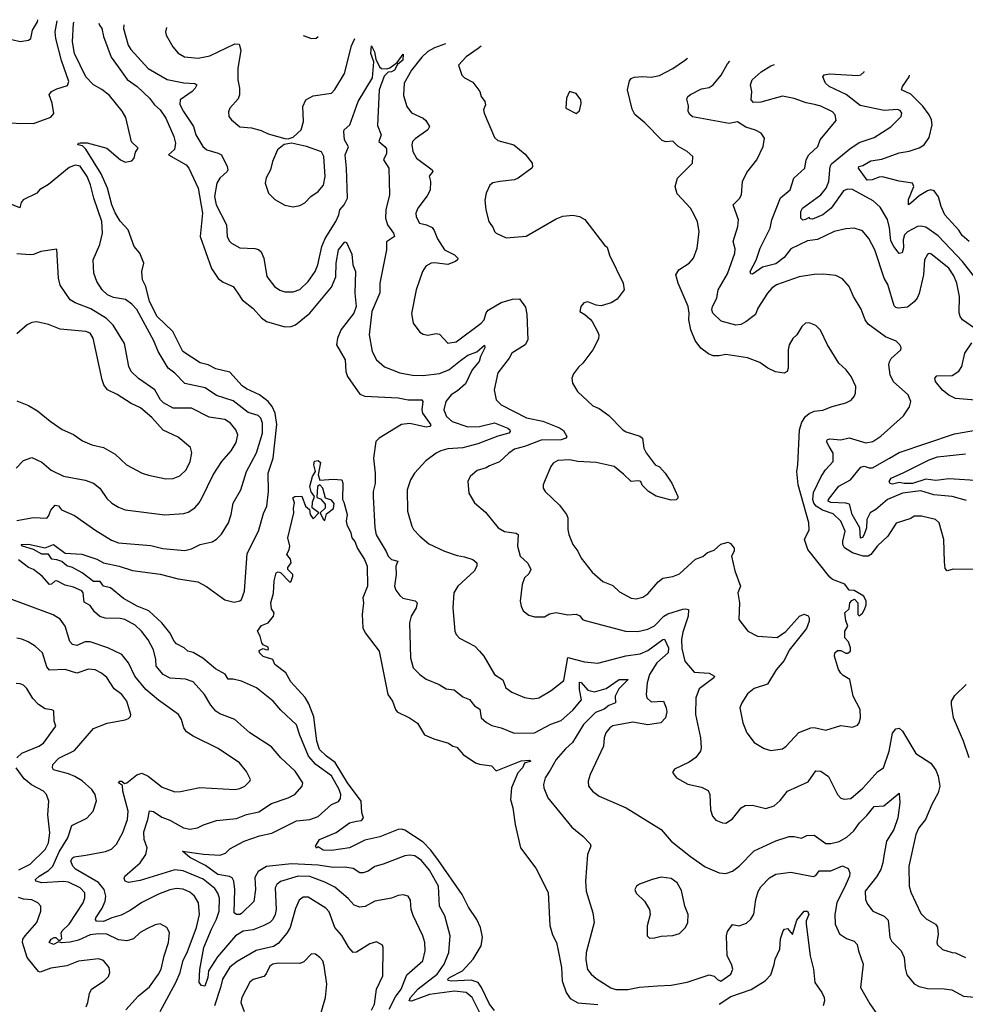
# Model space of a CAD drawing. Extents: x 1245515 to 1420776, y 606314 to 671314.
# Tile 61 of 256: x 1274592 to 1280273, y 663495 to 669407. Entities that reach past the tile are written whole.
import ezdxf

# ---------------------------------------------------------------- set-up
doc = ezdxf.new("R2010")
doc.units = 0

msp = doc.modelspace()

# ---------------------------------------------------------------- linework, layer by layer
at = {"layer": '0CON10XD'}
for points in [[(1274465, 668787.9), (1274675.8, 668784.2), (1274778.5, 668821.5), (1274796.6, 668843.4), (1274788.1, 668905), (1274768.8, 668955), (1274783.3, 668975), (1274815, 668992), (1274878.8, 669011.2), (1274886.7, 669035), (1274842.6, 669162.6), (1274808.4, 669295), (1274805.8, 669335), (1274816.8, 669400.2)], [(1274545, 669287.9), (1274595, 669276.5), (1274645, 669284.2), (1274659.2, 669295), (1274670, 669345), (1274698.5, 669395), (1274700.9, 669407.1)], [(1276005.4, 664255.4), (1276008.8, 664185), (1275998.3, 664111.7), (1275925, 664040.4), (1275915, 664033.9), (1275893.9, 664033.9), (1275880.5, 664045), (1275884.7, 664185), (1275877.9, 664235), (1275868.1, 664255), (1275852.9, 664262.9), (1275782.2, 664275), (1275708.2, 664328.2), (1275615, 664375.5), (1275570, 664415), (1275696, 664396), (1275795, 664390), (1275827.6, 664402.4), (1275855, 664427.5), (1275941.4, 664475), (1276033.1, 664506.9), (1276106.7, 664523.3), (1276255, 664595.9), (1276335, 664604), (1276385, 664621.8), (1276465.8, 664694.2), (1276506.6, 664713.4), (1276518.7, 664731.3), (1276521.6, 664755), (1276512.1, 664785), (1276465, 664866.8), (1276371.8, 664935), (1276328.1, 664985), (1276275, 665110), (1276255, 665172.9), (1276161.5, 665261.5), (1276115, 665314.4), (1276015, 665394.4), (1275925, 665435.5), (1275875, 665447.5), (1275845, 665446.7), (1275826.4, 665476.4), (1275768.2, 665508.3), (1275692.4, 665572.4), (1275635, 665607.9), (1275602.5, 665615), (1275579.2, 665635), (1275535, 665658.6), (1275520, 665675), (1275494.5, 665725), (1275446.4, 665785), (1275367.3, 665857.3), (1275297.1, 665885), (1275215, 665931.6), (1275136.8, 665995), (1275096.2, 666006.2), (1275075, 666033.3), (1275035, 666034.1), (1274966.4, 666086.4), (1274908.6, 666118.6), (1274875, 666126.9), (1274845, 666152.9), (1274815, 666164.2), (1274785, 666167.1), (1274765, 666198.4), (1274725, 666198.4), (1274675, 666226.7), (1274609.2, 666245), (1274600, 666255), (1274645, 666258.1), (1274745, 666235.8), (1274795, 666256.2), (1274865, 666203.1), (1274965, 666197.1), (1275055, 666167.5), (1275095, 666145.6), (1275190, 666125), (1275269.5, 666099.5), (1275435, 666077.9), (1275545, 666049.6), (1275662.4, 666032.4), (1275715, 666004.4), (1275825, 665922.9), (1275880.9, 665909.1), (1275915, 665917.5), (1275925, 665926.2), (1275941.8, 665975), (1275958.1, 666201.9), (1276026.7, 666335), (1276057.7, 666442.3), (1276077.7, 666485), (1276087.2, 666575), (1276085.3, 666685), (1276115, 666774), (1276136.2, 666976.2), (1276126.9, 667045), (1276108.4, 667085), (1276084.7, 667115), (1276032.7, 667155), (1275955, 667189.9), (1275928.6, 667208.6), (1275855, 667291.2), (1275770.6, 667310.6), (1275723.7, 667333.7), (1275676.4, 667346.4), (1275572.5, 667415), (1275511.2, 667535), (1275418.2, 667625), (1275371.4, 667715), (1275349.1, 667805), (1275330, 667845), (1275325.6, 667895), (1275336.9, 667945), (1275314.4, 668005), (1275279.6, 668045), (1275244.3, 668145), (1275195, 668197.5), (1275165, 668247.1), (1275145, 668296), (1275118.9, 668395), (1275081.3, 668481.3), (1274990.1, 668630.1), (1274969.3, 668649.3), (1274941.4, 668655), (1274946.2, 668665), (1274955, 668667.5), (1274997.1, 668667.1), (1275115, 668636.4), (1275197.5, 668565), (1275225, 668551.2), (1275265, 668558.8), (1275279.3, 668575), (1275288, 668612), (1275303.3, 668635), (1275263.4, 668673.4), (1275230.6, 668820.6), (1275207.8, 668857.8), (1275131.7, 668951.7), (1275085, 668988.3), (1275035.9, 669015), (1274989.4, 669065), (1274921.2, 669205), (1274909.1, 669275), (1274914.6, 669385.4), (1274918.6, 669394.2)], [(1275068.2, 669385.3), (1275071.9, 669375), (1275085.5, 669355), (1275096.4, 669306.4), (1275142.1, 669182.1), (1275183.6, 669123.6), (1275238.7, 669048.7), (1275298.1, 669005), (1275371.4, 668935), (1275402.5, 668895), (1275435, 668865.6), (1275470.4, 668815), (1275518.2, 668705), (1275528.9, 668665), (1275522.7, 668627.3), (1275486.7, 668595), (1275592.1, 668535), (1275608.8, 668515), (1275665, 668396.2), (1275690.3, 668245), (1275676, 668105), (1275743.5, 667913.5), (1275785, 667853.1), (1275815, 667830.9), (1275875, 667805.7), (1275902.2, 667765), (1275927.8, 667725), (1275995, 667673.3), (1276045, 667617.1), (1276075, 667594.6), (1276185, 667562.1), (1276222.5, 667565), (1276250, 667575), (1276335, 667643.9), (1276465, 667801.9), (1276492.3, 667862.3), (1276492.9, 667945), (1276508, 668025), (1276545, 668072.5), (1276555, 668070), (1276588.4, 667998.4), (1276594.4, 667935), (1276610, 667895), (1276605.3, 667765), (1276612.5, 667685), (1276599.7, 667645), (1276523, 667547), (1276502.2, 667495), (1276495.3, 667455.3), (1276547.1, 667365), (1276552.3, 667295), (1276560.8, 667265), (1276635, 667158.9), (1276665, 667146.7), (1276865, 667136.2), (1276925, 667125.4), (1277007.5, 667125), (1277014, 667115), (1277007.7, 667065), (1277011.2, 667045), (1277062.2, 666975), (1277056.5, 666963.5), (1277035, 666960.9), (1276935, 666982), (1276885, 666975.6), (1276751.8, 666895), (1276731.8, 666875), (1276717.8, 666775), (1276728, 666685), (1276728, 666622), (1276716.2, 666575), (1276715.4, 666545), (1276725.4, 666355.4), (1276733, 666313), (1276794.7, 666214.7), (1276806.4, 666185), (1276825, 666166.4), (1276864, 666155), (1276852, 666125), (1276854.5, 666075), (1276844.2, 666005), (1276851.7, 665981.7), (1276875, 665948.8), (1276894.5, 665934.5), (1276968.5, 665918.5), (1276980.8, 665905), (1276973.3, 665875), (1276943.1, 665825), (1276933.1, 665785), (1276940, 665575), (1276955.7, 665515), (1276995, 665474.3), (1277035, 665447.5), (1277111.2, 665415), (1277155, 665389.2), (1277203, 665383), (1277255, 665340.8), (1277295, 665324.3), (1277325, 665287.1), (1277357.1, 665267.1), (1277365.3, 665215.3), (1277396.6, 665186.6), (1277428.9, 665168.9), (1277485.5, 665155.5), (1277562.9, 665122.9), (1277685, 665125.8), (1277782.6, 665177.4), (1277845, 665198.7), (1277915, 665260), (1277967.8, 665322.2), (1277954.2, 665385), (1277955, 665429.4), (1277965, 665427.3), (1278005, 665381.4), (1278045, 665370.9), (1278115, 665391.5), (1278194.4, 665445.6), (1278246.7, 665445), (1278191.1, 665388.9), (1278169.8, 665345), (1278172, 665305), (1278130.5, 665289.5), (1278103.8, 665266.2), (1278052.2, 665247.8), (1277979, 665175), (1277912.5, 665067.5), (1277870.3, 665029.7), (1277814.6, 664965), (1277779.5, 664900.5), (1277748.9, 664855), (1277739.4, 664815), (1277740.6, 664795), (1277765.6, 664735), (1277908.7, 664558.7), (1277974.5, 664504.5), (1278018.3, 664458.3), (1278024.2, 664445), (1278003.3, 664395), (1277990.9, 664235), (1277994.6, 664174.6), (1278035.6, 664045), (1278042.5, 663985), (1277995.5, 663805), (1277992.6, 663762.6), (1278004, 663704), (1278024.4, 663675), (1278055, 663649.4), (1278143.5, 663593.5), (1278173.3, 663583.3), (1278245, 663583.5), (1278315, 663596.7), (1278423.4, 663606.6), (1278505, 663610.6), (1278602.1, 663627.9), (1278735, 663670.8), (1278765, 663663.8), (1278785, 663644), (1278805, 663634.4), (1278864.2, 663675.8), (1278876.2, 663705), (1278868.6, 663735), (1278843.1, 663785), (1278838.6, 663905), (1278845, 663932.5), (1278875, 663973.3), (1278915, 663965.8), (1278958.3, 663981.7), (1278985, 664006.2), (1279003.1, 664036.9), (1279013.8, 664125), (1279028.1, 664171.9), (1279045, 664200.8), (1279096.5, 664253.5), (1279135, 664276.9), (1279225, 664288.6), (1279358.5, 664261.5), (1279375, 664267.5), (1279395, 664295.8), (1279465, 664295.3), (1279535, 664326.7), (1279569.4, 664309.4), (1279580, 664285), (1279577.7, 664265), (1279555.5, 664214.5), (1279500.2, 664105), (1279488.5, 664035), (1279490.6, 663975), (1279517.5, 663917.5), (1279559.3, 663889.3), (1279605, 663874), (1279624.3, 663854.3), (1279631.1, 663815), (1279659.4, 663735), (1279643.6, 663595), (1279698.5, 663498.5), (1279736, 663446)], [(1275217.9, 669376.4), (1275215.5, 669355), (1275243.5, 669253.5), (1275258.8, 669228.8), (1275363.3, 669115), (1275478.7, 669048.7), (1275577.6, 669027.6), (1275644.4, 669024.4), (1275655.5, 669015.5), (1275646.7, 668995), (1275627.8, 668975), (1275556.9, 668925), (1275555, 668897.5), (1275575.3, 668855.3), (1275636.4, 668765), (1275651.2, 668715), (1275691.4, 668645), (1275716.2, 668625), (1275785, 668605.9), (1275804.2, 668595), (1275838.9, 668525), (1275842.2, 668505), (1275837.5, 668495), (1275795.2, 668454.8), (1275777.2, 668425), (1275761.8, 668345), (1275772.7, 668295), (1275835, 668176), (1275839.2, 668105), (1275850, 668080), (1275864.4, 668064.4), (1275915, 668037.5), (1276005, 668033.1), (1276027.4, 668027.4), (1276043.7, 668013.7), (1276058.9, 667975), (1276076.7, 667865), (1276122.5, 667805), (1276155, 667782.9), (1276185, 667773.1), (1276235, 667772.5), (1276275, 667786), (1276325, 667834.3), (1276366.9, 667895), (1276383.6, 667935), (1276407.1, 668045), (1276426.5, 668093.5), (1276492.3, 668195), (1276509.5, 668235), (1276514.6, 668265.4), (1276542.1, 668295), (1276561.6, 668335), (1276555.9, 668515.9), (1276546.5, 668595), (1276566.9, 668643.1), (1276543.8, 668685), (1276538.9, 668735), (1276542.2, 668745), (1276575.5, 668775), (1276625, 668916.7), (1276712.4, 669057.6), (1276719.1, 669155), (1276702.4, 669205), (1276705, 669250), (1276722.9, 669215), (1276730.9, 669170.9), (1276753.8, 669123.8), (1276765, 669114.6), (1276797.5, 669112.5), (1276815, 669118.1), (1276859.5, 669150.5), (1276895, 669200), (1276894.5, 669165), (1276861.2, 669138.8), (1276842.9, 669105), (1276826, 669095), (1276805, 669092.9), (1276782.3, 669067.7), (1276752.6, 668985), (1276741.5, 668771.5), (1276764.4, 668715), (1276749.2, 668675), (1276785, 668646.5), (1276795, 668630.8), (1276796, 668604), (1276778.6, 668565), (1276809.7, 668515), (1276814.6, 668355), (1276790.8, 668265), (1276788.8, 668215), (1276801.5, 668175), (1276838.6, 668125), (1276843.9, 668106.1), (1276796, 668074), (1276795.8, 668025), (1276756.5, 667825), (1276755, 667766.7), (1276707.1, 667655), (1276691.5, 667515), (1276710, 667415), (1276735, 667364.2), (1276782.7, 667322.7), (1276875, 667287.1), (1276952.4, 667272.4), (1277015, 667270.4), (1277115, 667281.6), (1277170.9, 667305), (1277239.3, 667360.7), (1277285, 667393.5), (1277338.3, 667411.7), (1277385, 667452), (1277386.4, 667436.4), (1277360, 667385), (1277352.1, 667355), (1277310, 667305), (1277270.3, 667219.7), (1277222.4, 667177.6), (1277185, 667154.5), (1277152.7, 667115), (1277141.1, 667065), (1277156.5, 667025), (1277190, 666995), (1277285, 666962.1), (1277355, 666963.9), (1277445, 666986.1), (1277525, 666954.4), (1277536.7, 666945), (1277538.1, 666935), (1277531.2, 666925), (1277465, 666907.2), (1277345, 666860), (1277255, 666836.5), (1277165, 666829.6), (1277121.9, 666818.1), (1277094, 666805), (1277032.2, 666757.8), (1276964.3, 666685), (1276940, 666645), (1276919.4, 666585), (1276922.2, 666455), (1276947.5, 666365), (1276958, 666345), (1276995, 666306.2), (1277050.7, 666260.7), (1277145, 666215.8), (1277219.3, 666189.3), (1277265, 666182.2), (1277315, 666165.5), (1277338.1, 666145), (1277338.1, 666125), (1277321.4, 666095), (1277224.4, 666005), (1277200, 665965), (1277194.4, 665875), (1277206, 665735), (1277214.3, 665715), (1277235, 665694.2), (1277325.8, 665645.8), (1277355, 665616.2), (1277380, 665585), (1277444.5, 665474.5), (1277495, 665444), (1277511.9, 665395), (1277548.6, 665368.6), (1277625, 665337.5), (1277675, 665329.4), (1277710, 665335), (1277785, 665378.9), (1277860.5, 665439.5), (1277885, 665576.9), (1277985, 665550.9), (1278065, 665542.7), (1278233.3, 665586.7), (1278320.6, 665599.4), (1278365, 665618.9), (1278455, 665685.3), (1278465, 665687.3), (1278490, 665635), (1278488.8, 665605), (1278419.8, 665545), (1278375.5, 665475), (1278362.1, 665425), (1278355.6, 665355), (1278360, 665335), (1278385, 665311.5), (1278460, 665315), (1278476.7, 665275), (1278479.1, 665250.9), (1278471.4, 665215), (1278444.6, 665185.4), (1278365, 665173.8), (1278275, 665189.6), (1278155, 665166.8), (1278136.7, 665155), (1278113.1, 665125), (1278102.9, 665095), (1278098.6, 665045), (1278018.9, 664875), (1278006.9, 664835), (1278009.4, 664805), (1278033.8, 664773.8), (1278073.8, 664743.8), (1278235.5, 664675.5), (1278446.7, 664545), (1278506.2, 664475), (1278622, 664382), (1278710.6, 664320.6), (1278793.6, 664283.6), (1278835, 664279.4), (1278875, 664294.2), (1278915, 664324.2), (1279005, 664415.6), (1279135, 664476.5), (1279215, 664503.3), (1279245, 664503.3), (1279288.6, 664491.4), (1279321.9, 664508.1), (1279365, 664509.5), (1279435, 664461.1), (1279465, 664459.6), (1279515, 664472.5), (1279561.7, 664498.3), (1279603.6, 664536.4), (1279637.1, 664585), (1279681.8, 664628.2), (1279725, 664682.1), (1279783.8, 664686.2), (1279875, 664763.3), (1279880.4, 664705), (1279868.1, 664615), (1279843.9, 664545), (1279799.5, 664475), (1279783.6, 664386.4), (1279778.2, 664345), (1279764.6, 664305), (1279739.1, 664260.9), (1279671.9, 664175), (1279672.5, 664125), (1279685.5, 664095.5), (1279718, 664055), (1279784.7, 664024.7), (1279810.5, 664000.5), (1279819.1, 663895), (1279832.3, 663872.3), (1279888.1, 663815), (1279905.5, 663775), (1279911.4, 663711.4), (1279922.2, 663672.2), (1279965, 663618.6), (1279995, 663602.2), (1280045, 663588.8), (1280145, 663588.2), (1280191.5, 663581.5), (1280262.9, 663542.9), (1280350, 663535)], [(1275473.5, 669361.2), (1275468.6, 669335), (1275472.9, 669315), (1275511.1, 669245), (1275545, 669205.7), (1275581.2, 669185), (1275665, 669175.6), (1275735, 669189.4), (1275885, 669262.9), (1275910.3, 669260.3), (1275920.9, 669225), (1275903.1, 669115), (1275902.9, 669045), (1275912.9, 668995), (1275912.9, 668955), (1275905, 668931.2), (1275854.1, 668875.9), (1275846.4, 668853.6), (1275848.8, 668825), (1275864.2, 668805), (1275915, 668762.9), (1275985, 668758.6), (1276042.1, 668742.1), (1276085, 668721.4), (1276185, 668694), (1276205, 668692), (1276235, 668701.2), (1276284, 668745), (1276297.8, 668795), (1276293.9, 668886.1), (1276310.6, 668925), (1276355, 668950), (1276465, 668965.7), (1276485, 668987.5), (1276543.3, 669085), (1276585, 669250.8), (1276604.8, 669293.9)], [(1276294.9, 669312.4), (1276345, 669293.3), (1276373.6, 669296.4), (1276385, 669307)], [(1277150, 669261.5), (1277085, 669238.6), (1277045, 669216.6), (1277007.1, 669182.9), (1276945.5, 669105), (1276902.5, 669025), (1276898.3, 668951.7), (1276917.1, 668885), (1276945, 668848.1), (1277016.4, 668816.4), (1277032.8, 668802.8), (1277053.8, 668765), (1277043.8, 668745), (1276967.4, 668692.6), (1276952.9, 668675), (1276947.5, 668655), (1276954.5, 668615), (1276976.5, 668575), (1277070.8, 668505), (1277074, 668495), (1277052.7, 668467.3), (1277060.5, 668435), (1277057.4, 668382.6), (1277040.8, 668349.2), (1276983.8, 668275), (1276971.2, 668245), (1276973.9, 668223.9), (1276993.3, 668185), (1277035.5, 668175.5), (1277069.2, 668159.2), (1277082.2, 668142.2), (1277101.7, 668091.7), (1277145, 668025.5), (1277204.2, 667995), (1277224.2, 667975), (1277222.5, 667965), (1277210, 667955), (1277165, 667938), (1277085, 667947.9), (1277064.7, 667945.3), (1277032, 667928), (1277011.4, 667895), (1276974.3, 667785.7), (1276946.4, 667643.6), (1276956.7, 667585), (1276995, 667531.2), (1277015, 667519.2), (1277045, 667512.5), (1277095, 667522.5), (1277115, 667519.4), (1277165, 667465.3), (1277215, 667471.9), (1277365.2, 667585), (1277381.5, 667605), (1277393.5, 667646.5), (1277406.2, 667663.8), (1277485, 667708), (1277552, 667728), (1277595, 667731.2), (1277630.6, 667680.6), (1277639.7, 667639.7), (1277645.6, 667485), (1277629.2, 667455), (1277548.8, 667405), (1277533.3, 667375), (1277465, 667285.8), (1277443.3, 667185), (1277454.2, 667125), (1277484, 667095), (1277636.3, 667016.3), (1277735, 666995.8), (1277835, 666957.1), (1277859.4, 666939.4), (1277880, 666905), (1277873.8, 666895), (1277845.8, 666884.2), (1277725, 666881.6), (1277625, 666843.9), (1277565, 666828.2), (1277530.8, 666805), (1277475, 666753.1), (1277415, 666727.5), (1277394.5, 666715.5), (1277340.2, 666699.8), (1277299.2, 666665), (1277284, 666635), (1277290, 666565), (1277325, 666506.7), (1277389.8, 666449.8), (1277465.8, 666355), (1277504.7, 666334.7), (1277574.5, 666324.5), (1277587.5, 666315), (1277582.9, 666245), (1277598.5, 666185), (1277645, 666144.2), (1277662, 666105), (1277650.5, 666079.5), (1277624, 666055), (1277610, 666015), (1277598, 665915), (1277603.8, 665885), (1277617.7, 665857.7), (1277651.7, 665831.7), (1277685, 665822), (1277745, 665821.2), (1277775, 665838.8), (1277815, 665848), (1277885, 665833.6), (1277935, 665836.9), (1277956.8, 665826.8), (1277973.3, 665805), (1277989.1, 665799.1), (1278232.5, 665735), (1278305, 665733.8), (1278365, 665746.7), (1278405, 665767.1), (1278462.2, 665825), (1278485, 665839.6), (1278575, 665868), (1278595, 665870.4), (1278610.8, 665865), (1278607.5, 665825), (1278575, 665728.6), (1278568.1, 665685), (1278570.9, 665630.9), (1278587.5, 665555), (1278645, 665490), (1278735, 665483.8), (1278766.7, 665465), (1278762.5, 665455), (1278675, 665388.1), (1278653.1, 665335), (1278652.7, 665235), (1278681.4, 665095), (1278686, 665035), (1278681.2, 665015), (1278654.1, 664975.9), (1278615, 664948.8), (1278525, 664907.5), (1278513.6, 664886.4), (1278537.5, 664855), (1278605.9, 664815.9), (1278688.8, 664798.8), (1278727.7, 664777.7), (1278738.8, 664755), (1278743, 664663), (1278754, 664625), (1278775, 664601.2), (1278815, 664584.2), (1278835, 664582.5), (1278875, 664608), (1278926, 664675), (1278950.7, 664689.3), (1278995, 664691.4), (1279075, 664670), (1279123.7, 664686.3), (1279160.6, 664719.4), (1279205, 664774.3), (1279329.1, 664830.9), (1279375, 664897.5), (1279405, 664894.2), (1279452, 664862), (1279505.5, 664755.5), (1279525, 664732), (1279545.8, 664725.8), (1279585, 664731.4), (1279657.3, 664792.7), (1279747.2, 664892.8), (1279780.7, 664915), (1279815.5, 665015.5), (1279835, 665123.8), (1279855, 665148.6), (1279875, 665152.5), (1279895, 665134), (1279975, 665000.8), (1280065, 664941.9), (1280095, 664900.8), (1280110.9, 664865), (1280119.5, 664805), (1280110.6, 664765), (1280072.2, 664695), (1280034.6, 664605.4), (1279994.7, 664555.3), (1279976.2, 664515), (1279933.5, 664325), (1279935.7, 664205), (1279945, 664167.5), (1280005, 664040), (1280037.7, 664007.7), (1280093.3, 663975), (1280105, 663957.5), (1280110, 663915), (1280101.2, 663865), (1280105, 663852.5), (1280135, 663824), (1280195, 663806), (1280215, 663803.8), (1280275, 663776.2)], [(1277363.7, 669248.8), (1277346.4, 669233.6), (1277275, 669184.2), (1277228.8, 669135), (1277248.8, 669075), (1277265, 669058.8), (1277315, 669032), (1277356, 668975), (1277364, 668945), (1277386.2, 668915), (1277390, 668895), (1277379.2, 668865), (1277381.9, 668845), (1277445, 668700), (1277465, 668680.8), (1277560, 668655), (1277629.7, 668599.7), (1277670, 668545), (1277673.3, 668525), (1277668.8, 668515), (1277586.7, 668455), (1277565, 668445.8), (1277476.3, 668436.3), (1277435, 668426.7), (1277415.9, 668414.1), (1277394, 668365), (1277386.1, 668323.9), (1277392.5, 668265), (1277410.8, 668195), (1277437, 668157), (1277444.4, 668134.4), (1277455, 668126), (1277515, 668098), (1277635, 668108), (1277815, 668212), (1277855, 668228), (1277915, 668234.2), (1277955, 668225.8), (1277987.3, 668207.3), (1278105, 668053.3), (1278120.7, 668040.7), (1278135, 667993.3), (1278216.9, 667825), (1278224.2, 667785), (1278181.2, 667728.8), (1278145, 667706), (1278085, 667689.2), (1278055, 667693.3), (1278005, 667712), (1277982.1, 667707.9), (1277963.3, 667685), (1277957.5, 667655), (1277987.5, 667637.5), (1278018.6, 667608.6), (1278032, 667595), (1278064, 667535), (1278070.8, 667515), (1278069.1, 667490.9), (1278035.8, 667425), (1277976.2, 667345), (1277948.8, 667321.2), (1277918.8, 667281.2), (1277910, 667255), (1277913.8, 667225), (1277944, 667175), (1278035, 667088.8), (1278072.7, 667072.7), (1278131.2, 667031.2), (1278215.6, 666945), (1278235, 666932.9), (1278317.1, 666907.1), (1278334.4, 666895), (1278341.8, 666835), (1278355, 666807.1), (1278410, 666735), (1278435, 666721.4), (1278469.1, 666685), (1278509.5, 666625), (1278546.7, 666545), (1278546.4, 666533.6), (1278536.5, 666523.5), (1278505, 666521.4), (1278415, 666546.9), (1278370, 666575), (1278332.6, 666612.6), (1278324, 666634), (1278308.1, 666638.1), (1278265, 666634.3), (1278218.9, 666678.9), (1278162.5, 666725), (1278055, 666748.9), (1277945, 666753.9), (1277895, 666764.6), (1277825, 666760), (1277797.1, 666745), (1277782.9, 666725), (1277748, 666645), (1277736.2, 666615), (1277736.2, 666595), (1277748.8, 666575), (1277835, 666492), (1277877.1, 666435), (1277885.7, 666415), (1277886, 666345), (1277892, 666315), (1277914.2, 666255), (1277944.4, 666215), (1277965, 666174), (1278030.3, 666090.3), (1278095, 666033.3), (1278155, 666008.6), (1278195, 665971.1), (1278265, 665934.4), (1278295, 665929.4), (1278335, 665940), (1278365, 665960), (1278427.8, 666032.2), (1278455, 666054.2), (1278515, 666062.9), (1278555, 666080), (1278653, 666167), (1278695.5, 666184.5), (1278725, 666207.5), (1278765, 666222.5), (1278805, 666257.5), (1278848.8, 666268.8), (1278861.7, 666261.7), (1278883.8, 666233.8), (1278883.8, 666215), (1278868.8, 666185), (1278887.7, 666097.7), (1278921.9, 666005), (1278905.7, 665965), (1278917.1, 665905), (1278912.5, 665805), (1278966.2, 665735), (1279025, 665705.8), (1279142.6, 665697.4), (1279195, 665733.1), (1279276.5, 665825), (1279305, 665837.9), (1279328, 665828), (1279335.3, 665815), (1279335.9, 665795), (1279318.8, 665751.2), (1279215, 665622), (1279185, 665560), (1279137.4, 665502.6), (1279085, 665418), (1279005, 665391.9), (1278965, 665358.1), (1278930, 665305), (1278919.2, 665275), (1278935.7, 665185), (1278960.8, 665125), (1279005, 665067.5), (1279065, 665030.8), (1279105, 665019.4), (1279175, 665029.4), (1279196.1, 665043.9), (1279273.7, 665126.3), (1279345, 665155.7), (1279365, 665157.1), (1279435, 665140), (1279525, 665168.8), (1279595, 665158.8), (1279625, 665170), (1279635.9, 665184.1), (1279644, 665215), (1279642, 665265), (1279600, 665345), (1279579.2, 665445), (1279538.3, 665468.3), (1279525, 665483.3), (1279512, 665505), (1279486.7, 665585), (1279490, 665605), (1279505, 665620), (1279525, 665620), (1279555, 665603.3), (1279566.7, 665603.3), (1279582.5, 665615), (1279583.3, 665635), (1279571.7, 665671.7), (1279550, 665695), (1279550, 665735), (1279567.5, 665765), (1279555, 665800), (1279550, 665845), (1279575, 665870), (1279580, 665905), (1279590.7, 665919.3), (1279607, 665927), (1279627.5, 665905), (1279627.5, 665835), (1279635, 665827.5), (1279655, 665842.5), (1279666.7, 665865), (1279676.4, 665893.6), (1279676.4, 665916.4), (1279662.5, 665945), (1279605, 665980), (1279575, 665982.5), (1279548.3, 666018.3), (1279475, 666046.2), (1279458.8, 666058.8), (1279327.5, 666225), (1279306.7, 666285), (1279335, 666343.3), (1279332.4, 666385), (1279269.3, 666615), (1279260.8, 666695), (1279267.7, 666735), (1279276.7, 666945), (1279290.2, 666989.8), (1279312.9, 667025), (1279335, 667043.1), (1279365, 667055.6), (1279416.8, 667063.2), (1279473.3, 667085), (1279555, 667105.7), (1279586.8, 667123.2), (1279605.7, 667144.3), (1279613.8, 667165), (1279616.2, 667205), (1279588, 667265), (1279558, 667305), (1279514, 667345), (1279446, 667455), (1279402.1, 667542.1), (1279375, 667570), (1279335, 667586.7), (1279312.5, 667585), (1279290, 667565), (1279261.2, 667515), (1279236.9, 667493.1), (1279215.7, 667455), (1279208.1, 667425), (1279208.8, 667315), (1279203.3, 667295), (1279185, 667284), (1279132.7, 667292.7), (1279087.5, 667315), (1279039.1, 667349.1), (1278965, 667377.5), (1278835, 667396.9), (1278795, 667388.8), (1278759.1, 667389.1), (1278729.8, 667399.8), (1278683.9, 667433.9), (1278649.8, 667479.8), (1278624.5, 667545), (1278612.5, 667605), (1278614.2, 667644.2), (1278608.9, 667685), (1278548.1, 667825), (1278534.2, 667875.8), (1278551.2, 667905), (1278614.5, 667945.5), (1278639.2, 667975), (1278661.4, 668035), (1278674.2, 668135.8), (1278663.4, 668193.4), (1278645, 668236.2), (1278621.4, 668275), (1278541.3, 668361.3), (1278530.6, 668405), (1278544.1, 668455.9), (1278633.6, 668546.4), (1278636.7, 668585), (1278602.5, 668615), (1278545, 668646.7), (1278516.8, 668676.8), (1278473.2, 668673.2), (1278451.1, 668681.1), (1278348.2, 668788.2), (1278287.7, 668837.7), (1278270.8, 668870.8), (1278244.5, 668985), (1278255, 669040), (1278265.8, 669055), (1278282.9, 669062.9), (1278335, 669066.9), (1278385, 669062.9), (1278435, 669071.9), (1278515, 669114.3), (1278585, 669161.4), (1278603.7, 669175.1)], [(1280355, 666105.2), (1280203, 666107), (1280165, 666098.2), (1280152.5, 666112.5), (1280148.8, 666151.2), (1280143.3, 666285), (1280115.6, 666385.6), (1280094.3, 666405.7), (1280010, 666425), (1279965, 666425.6), (1279945, 666412.5), (1279857, 666383), (1279807.5, 666305), (1279745, 666246.9), (1279705, 666195.6), (1279688.8, 666185), (1279660, 666185), (1279595, 666205.8), (1279547.1, 666235), (1279537.1, 666255), (1279536.8, 666275), (1279551.5, 666335), (1279525, 666396.5), (1279479.7, 666439.7), (1279415, 666461.4), (1279376.9, 666486.9), (1279363.4, 666503.4), (1279356.5, 666525), (1279361.8, 666568.2), (1279407.5, 666665), (1279433.5, 666705), (1279479.2, 666755), (1279478.6, 666805), (1279454.6, 666845), (1279438.1, 666875), (1279445, 666886.9), (1279459.5, 666890.5), (1279525, 666884.6), (1279575, 666895.3), (1279675, 666865.3), (1279716.5, 666873.5), (1279765, 666906.7), (1279902.1, 667027.9), (1279938.3, 667081.7), (1279946.2, 667115), (1279930, 667155), (1279841.6, 667231.6), (1279821.2, 667275), (1279814.2, 667335), (1279817.5, 667352.5), (1279827.5, 667372.5), (1279886.2, 667425), (1279888.3, 667438.3), (1279880, 667455), (1279857, 667477), (1279792.9, 667502.9), (1279689.2, 667579.2), (1279672.2, 667605), (1279648.3, 667668.3), (1279600.6, 667745), (1279575.4, 667805.4), (1279535, 667851.4), (1279495, 667871.1), (1279419.1, 667879.1), (1279365, 667877.1), (1279275, 667862.5), (1279138, 667815), (1279110, 667795), (1279084.4, 667765), (1279025.8, 667675), (1279012.8, 667637.2), (1278955, 667592.9), (1278925, 667577.7), (1278895, 667572.9), (1278807.2, 667597.2), (1278755.8, 667645.8), (1278750.6, 667665), (1278754.3, 667684.3), (1278780, 667735), (1278788.8, 667785), (1278845, 667881.4), (1278888.9, 668005), (1278890.2, 668030.2), (1278878.9, 668075), (1278905.6, 668165), (1278909.5, 668205), (1278879.2, 668295), (1278916.2, 668333.8), (1278928.1, 668355), (1278933.6, 668435), (1278960.9, 668489.1), (1279020, 668565), (1279059.2, 668645), (1279066.7, 668695), (1279046.7, 668725), (1279013.2, 668743.2), (1278955, 668762.2), (1278905, 668794.3), (1278855, 668784.6), (1278634.7, 668824.7), (1278618, 668838), (1278608.9, 668855), (1278610.6, 668890.6), (1278599.5, 668930.5), (1278606, 668945), (1278622, 668958), (1278688.8, 668991.2), (1278735, 669000.3), (1278759.2, 669015), (1278806.2, 669075), (1278845, 669142.9), (1278858.8, 669158.8)], [(1280328, 667555), (1280255.3, 667605.3), (1280241.8, 667625), (1280236.9, 667646.9), (1280237.8, 667745), (1280222.3, 667825), (1280205, 667870), (1280174.5, 667915), (1280065, 668001.4), (1280055, 668004), (1280045, 667996.2), (1280028.1, 667965), (1280021.2, 667875), (1279996.4, 667763.6), (1279984.2, 667735.8), (1279966.4, 667713.6), (1279925, 667681.8), (1279870, 667675), (1279855, 667678.1), (1279845, 667688.8), (1279807.7, 667817.7), (1279785.3, 667855), (1279729.1, 668025), (1279693.1, 668093.1), (1279655, 668140), (1279605, 668154.4), (1279555, 668152.2), (1279485, 668135.4), (1279385, 668086.4), (1279325, 668080.2), (1279225, 668030.4), (1279185, 667979.3), (1279135, 667940.4), (1279055, 667920.8), (1278995, 667880), (1278985, 667881.2), (1278981.5, 667895), (1279016.9, 667963.1), (1279040.7, 668035), (1279101.5, 668155), (1279111.2, 668205), (1279163.4, 668336.6), (1279220, 668385), (1279242.9, 668455), (1279309.2, 668515), (1279317.5, 668565), (1279333.8, 668596.2), (1279388, 668645), (1279402, 668685), (1279497.3, 668802.7), (1279490.8, 668835), (1279475, 668852.9), (1279405, 668887.7), (1279367.5, 668897.5), (1279317, 668907), (1279244.3, 668934.3), (1279175, 668948.3), (1279045, 668912.1), (1279000, 668910), (1278986.7, 668925), (1278991.4, 668975), (1278982.5, 669015), (1278992.9, 669045), (1279047.5, 669095), (1279105, 669129.4), (1279126.2, 669138)], [(1280369.5, 667809.5), (1280256.2, 667955), (1280109.7, 668109.7), (1280035, 668160.7), (1280005, 668168.2), (1279985, 668164.6), (1279925, 668133.2), (1279908, 668115), (1279900, 668085), (1279902, 668038), (1279892.9, 668007.1), (1279875, 668002.5), (1279843.2, 668045), (1279825, 668078.8), (1279817, 668157), (1279805, 668207.5), (1279761.6, 668281.6), (1279719.2, 668319.2), (1279595, 668388.4), (1279565, 668390), (1279541.4, 668378.6), (1279466.9, 668275), (1279416.7, 668235), (1279355, 668209.2), (1279340.7, 668210.7), (1279335, 668220), (1279313.6, 668206.4), (1279296.1, 668203.9), (1279284.2, 668215), (1279285.6, 668255), (1279294.6, 668275), (1279405.4, 668355), (1279436.6, 668395), (1279453.6, 668436.4), (1279461.3, 668525), (1279469.2, 668540.8), (1279578.8, 668631.2), (1279635, 668668.8), (1279725, 668700), (1279825, 668762.9), (1279888, 668825), (1279892, 668845), (1279881.7, 668861.7), (1279865, 668868.1), (1279785, 668862.2), (1279641.2, 668891.2), (1279557.9, 668957.9), (1279455, 669005.8), (1279433.8, 669025), (1279416.7, 669065), (1279425, 669076), (1279457, 669083), (1279628.3, 669071.7), (1279645, 669076.2), (1279666, 669095), (1279666.1, 669096.1)], [(1280295.7, 668075.7), (1280255, 668111.4), (1280235, 668143.1), (1280150.9, 668235), (1280127.3, 668285), (1280112.6, 668342.6), (1280085, 668380), (1280065, 668385.6), (1280045, 668380), (1279995, 668348.9), (1279945.5, 668305), (1279932.5, 668295), (1279932, 668328), (1279964.2, 668405), (1279956, 668425), (1279875, 668437.5), (1279775, 668463.5), (1279755, 668461.8), (1279713.3, 668445), (1279683.9, 668443.9), (1279631.1, 668515), (1279634.3, 668525.7), (1279658.1, 668531.9), (1279705, 668559.2), (1279770.8, 668569.2), (1279875, 668607.8), (1279935, 668617.6), (1279995, 668637.7), (1280025, 668655.6), (1280055, 668698.8), (1280073.2, 668775), (1280069.2, 668805), (1280056.1, 668836.1), (1280017.3, 668887.3), (1279945, 668960.3), (1279890, 668985), (1279895.8, 669005), (1279935.6, 669065), (1279937.5, 669075)], [(1277935, 668843.3), (1277955, 668860), (1277966.1, 668903.9), (1277963.3, 668925), (1277935, 668963.3), (1277895, 668976.7), (1277876.7, 668935), (1277872.5, 668875), (1277935, 668843.3)], [(1276235, 668284.2), (1276275, 668290.8), (1276305, 668308), (1276341.2, 668345), (1276384.5, 668375.5), (1276416.3, 668413.7), (1276428.2, 668465), (1276419.2, 668585), (1276405, 668613.5), (1276315, 668644.7), (1276224.3, 668665.7), (1276181.5, 668658.5), (1276140.8, 668625), (1276111.4, 668555), (1276098.6, 668505), (1276072.6, 668457.4), (1276067.5, 668425), (1276085.9, 668365.9), (1276125, 668326.7), (1276185, 668294), (1276235, 668284.2)], [(1274575, 666400.4), (1274675, 666417.5), (1274755, 666414.5), (1274765.4, 666425), (1274778.5, 666461.5), (1274805, 666492.5), (1274825, 666487.1), (1274844, 666464), (1274920.7, 666430.7), (1275048.9, 666338.9), (1275142.7, 666282.7), (1275185.3, 666265.3), (1275380.2, 666250.2), (1275451.4, 666231.4), (1275585, 666219.1), (1275625, 666229.1), (1275676.2, 666255), (1275748.3, 666271.7), (1275775, 666287.8), (1275805, 666317.1), (1275846.4, 666385), (1275863.3, 666435), (1275875.4, 666504.6), (1275920, 666585), (1275954.5, 666695), (1276015, 666807.1), (1276050.7, 666925), (1276051.4, 666985), (1276040, 667015), (1276025, 667030.9), (1275965, 667048.5), (1275875, 667118.9), (1275775, 667150.5), (1275706.3, 667196.3), (1275585, 667222.1), (1275524.5, 667285), (1275485, 667315.5), (1275423.8, 667415), (1275398.7, 667478.7), (1275296.1, 667666.1), (1275265, 667699.1), (1275226.8, 667726.8), (1275155, 667738.2), (1275120, 667755), (1275087.3, 667785), (1275054.5, 667835), (1275038.2, 667885), (1275034.4, 667965), (1275072.9, 668057.1), (1275089.3, 668125), (1275086.3, 668195), (1275037.7, 668335), (1275018.4, 668415), (1274996.5, 668465), (1274955, 668527.7), (1274925, 668533.4), (1274889.6, 668520.4), (1274765, 668416.7), (1274712, 668385), (1274694.3, 668365.7), (1274612, 668325), (1274600.3, 668309.7), (1274592.5, 668277.5), (1274524.3, 668305.7)], [(1274570.8, 666715), (1274615, 666760.8), (1274665, 666778), (1274725, 666750), (1274781.3, 666701.3), (1274855.6, 666665.6), (1274985, 666642.9), (1275035, 666624.3), (1275073.2, 666593.2), (1275115, 666532.9), (1275144.7, 666504.7), (1275185, 666479.5), (1275225, 666464.5), (1275465, 666433.8), (1275577.2, 666442.8), (1275605, 666450.6), (1275645, 666475.8), (1275670, 666505), (1275685.6, 666535), (1275754.4, 666675), (1275806, 666754), (1275862.1, 666817.9), (1275892.1, 666867.9), (1275901.8, 666915), (1275891.5, 666945), (1275859.1, 666985), (1275825, 667005.9), (1275731.2, 667021.2), (1275625, 667075.4), (1275515, 667075.3), (1275455.6, 667105.6), (1275438, 667125), (1275404.7, 667184.7), (1275305, 667253.3), (1275261.9, 667295), (1275248.5, 667325), (1275222, 667462), (1275153.1, 667573.1), (1275112.6, 667612.6), (1275019.5, 667670.5), (1274925, 667707.3), (1274894.4, 667725), (1274835, 667814), (1274826.2, 667855), (1274815, 668030), (1274720, 668015), (1274675, 667997.5), (1274655, 667995.8), (1274575, 668001.2)], [(1274575, 667117.5), (1274645, 667091.4), (1274698.5, 667058.5), (1274775.4, 666995.4), (1274847, 666947), (1274915, 666916.9), (1274968.6, 666878.6), (1275024.5, 666854.5), (1275095, 666838.1), (1275165, 666799.2), (1275233.8, 666735), (1275327.5, 666685), (1275365, 666671.4), (1275470.9, 666650.9), (1275515, 666651.4), (1275555, 666667.5), (1275593.1, 666705), (1275615.5, 666755), (1275625.8, 666805.8), (1275617.9, 666837.9), (1275545, 666899.4), (1275455, 666941.9), (1275385, 667018.9), (1275317.1, 667077.1), (1275262.3, 667102.3), (1275177.4, 667157.4), (1275118.9, 667185), (1275097.7, 667215), (1275087.7, 667245), (1275034.4, 667495), (1275014.5, 667524.5), (1274990, 667535), (1274835, 667549.2), (1274765, 667577.1), (1274695, 667592.5), (1274665, 667589.2), (1274636.7, 667575), (1274575, 667521.2)], [(1280335, 667122.5), (1280215, 667131.5), (1280175, 667151.5), (1280135, 667183.1), (1280093.1, 667235), (1280090, 667255), (1280101.5, 667268.5), (1280195, 667270.5), (1280233.4, 667296.6), (1280252.2, 667325), (1280270, 667405), (1280312.6, 667467.4)], [(1280279.2, 666519.2), (1280195, 666544.7), (1280084.4, 666554.4), (1280005, 666578.4), (1279895, 666563.2), (1279805, 666525.7), (1279735, 666465.7), (1279701.1, 666445), (1279680.4, 666405), (1279678.6, 666355), (1279666.1, 666315), (1279655, 666298.8), (1279644.3, 666294.3), (1279639.2, 666355), (1279593.3, 666435), (1279578, 666498), (1279554.8, 666504.8), (1279465, 666508), (1279449.5, 666515), (1279451.2, 666525), (1279513.1, 666606.9), (1279582.5, 666645), (1279645, 666721.1), (1279665, 666726.5), (1279695, 666716.2), (1279715, 666716.2), (1279817.9, 666775), (1279875, 666807.4), (1280208.8, 666921.2), (1280346.2, 666945)], [(1280365, 666637.4), (1280175, 666649.4), (1280095, 666640.6), (1280035, 666647.6), (1279955, 666621.6), (1279905, 666621.8), (1279875, 666628.7), (1279835, 666617.5), (1279821.8, 666621.8), (1279815.3, 666635), (1279828, 666655), (1279902.8, 666687.2), (1280055.6, 666765), (1280105, 666782.1), (1280275, 666801.2)], [(1277445, 663457.5), (1277414.8, 663495), (1277366.3, 663596.3), (1277346.6, 663625), (1277305, 663639.5), (1277185, 663632.8), (1277167, 663637), (1277164.1, 663645), (1277174.1, 663655), (1277252.1, 663695), (1277316.9, 663765), (1277363.6, 663845), (1277371.5, 663898.5), (1277360, 663955), (1277338.9, 664005), (1277287.7, 664077.7), (1277250.3, 664155), (1277108.9, 664358.9), (1277061.2, 664421.2), (1277015, 664468.9), (1276905, 664540), (1276885, 664546.8), (1276865, 664543.9), (1276755, 664501.1), (1276665, 664480), (1276573.3, 664435), (1276465, 664417.5), (1276415, 664420), (1276385, 664440), (1276375, 664432.5), (1276370, 664445), (1276392.5, 664485), (1276493.8, 664526.2), (1276574, 664585), (1276616.2, 664593.8), (1276645, 664598.1), (1276658.3, 664611.7), (1276646.6, 664646.6), (1276643.2, 664715), (1276562.1, 664825), (1276486.6, 664946.6), (1276435, 664984.8), (1276394.2, 665025), (1276377.5, 665075), (1276360.1, 665220.1), (1276329.5, 665299.5), (1276306.2, 665336.2), (1276221.8, 665431.8), (1276190, 665485), (1276124.3, 665535), (1276113.8, 665565), (1276055, 665582.5), (1276033.1, 665605), (1276030.8, 665619.2), (1276055, 665632), (1276075, 665623.3), (1276086.7, 665625), (1276085, 665640), (1276055, 665652.5), (1276046.7, 665665), (1276036.2, 665705), (1276020, 665735), (1276045, 665770), (1276085, 665786.2), (1276116, 665825), (1276120, 665845), (1276105, 665870), (1276101.2, 665905), (1276116.4, 665963.6), (1276121.7, 666038.3), (1276133.6, 666086.4), (1276145, 666092.5), (1276158.3, 666088.3), (1276215, 666028.8), (1276223.3, 666035), (1276233.3, 666065), (1276232.5, 666075), (1276202, 666105), (1276203, 666117), (1276223.8, 666145), (1276218.3, 666168.3), (1276196.2, 666195), (1276211.2, 666225), (1276214.2, 666245), (1276203.3, 666295), (1276238.8, 666445), (1276236.4, 666473.6), (1276243.8, 666505), (1276233, 666537), (1276245, 666543.3), (1276286.4, 666546.4), (1276310, 666485), (1276332.5, 666465), (1276337.5, 666435), (1276355, 666410), (1276390, 666445), (1276350, 666475), (1276350.3, 666509.7), (1276363.3, 666545), (1276342.5, 666572.5), (1276335.4, 666605), (1276351.1, 666665), (1276368.8, 666695), (1276358.8, 666735), (1276364.1, 666755.9), (1276385, 666759.4), (1276398.3, 666748.3), (1276385.6, 666675), (1276395, 666641.2), (1276475, 666648.1), (1276527.5, 666645), (1276533.8, 666623.8), (1276531.2, 666525), (1276539.2, 666509.2), (1276558.8, 666435), (1276553.3, 666395), (1276556.7, 666375), (1276580.8, 666325), (1276587.5, 666295), (1276605, 666274), (1276621.9, 666231.9), (1276664.2, 666165), (1276679.2, 666125), (1276682.5, 666005), (1276653.5, 665935), (1276657.1, 665905), (1276649.2, 665835), (1276653.8, 665755), (1276668, 665725), (1276752.5, 665615), (1276803.8, 665355), (1276832, 665315), (1276848.8, 665265), (1276860.3, 665250.3), (1276933.3, 665215), (1276982.9, 665182.9), (1277025, 665113.8), (1277079.1, 665089.1), (1277167.5, 665062.5), (1277195, 665044), (1277218.1, 665038.1), (1277256.2, 664995), (1277330, 664945), (1277355, 664936), (1277427.3, 664927.3), (1277455, 664896.7), (1277605, 664955.8), (1277655, 664960), (1277662.5, 664955), (1277625, 664943.3), (1277612.9, 664915), (1277584.5, 664885.5), (1277545.8, 664795), (1277540, 664725), (1277555.6, 664675), (1277568.5, 664575), (1277600, 664435), (1277692.6, 664312.6), (1277766.5, 664166.5), (1277777.3, 663967.3), (1277792.2, 663912.2), (1277817.7, 663865), (1277827.7, 663817.7), (1277846.7, 663715), (1277851.9, 663635), (1277875.4, 663565), (1277898.7, 663528.7), (1277945, 663503.1), (1278065, 663493.8)], [(1276425, 666400), (1276435, 666440), (1276478.3, 666471.7), (1276481.7, 666501.7), (1276465, 666522.5), (1276430, 666535), (1276413.8, 666595), (1276395, 666613.8), (1276381.4, 666605), (1276377.5, 666537.5), (1276399.5, 666529.5), (1276427, 666497), (1276427, 666473), (1276397.5, 666445), (1276415, 666407.5), (1276425, 666400)], [(1276812, 663465), (1276850.7, 663539.3), (1276883.4, 663585), (1276918, 663672), (1277013.2, 663756.8), (1277028.4, 663815), (1277025.3, 663865), (1277014.6, 663905), (1276955, 664028), (1276944.5, 664065), (1276939.7, 664119.7), (1276925, 664143.3), (1276895, 664151.2), (1276865, 664148.8), (1276825, 664131.2), (1276725, 664113.1), (1276667.1, 664082.9), (1276635, 664077.3), (1276600.9, 664090.9), (1276565, 664131.1), (1276485, 664198.7), (1276425, 664229.1), (1276335, 664261.9), (1276265, 664264.8), (1276158.3, 664231.7), (1276137.8, 664215), (1276126.1, 664193.9), (1276131.9, 664065), (1276126.8, 664035), (1276112.9, 664005), (1276095, 663986.5), (1276055, 663965.8), (1275995, 663941.2), (1275935, 663934.7), (1275888.4, 663905), (1275780.7, 663779.3), (1275725.7, 663695), (1275723.3, 663656.7), (1275704.2, 663604.2), (1275685, 663607.5), (1275671.1, 663625), (1275674.7, 663704.7), (1275698.8, 663835), (1275744.6, 663945.4), (1275775, 664006.7), (1275789.8, 664055), (1275792.2, 664132.2), (1275782.6, 664162.6), (1275765, 664190), (1275695, 664245.3), (1275575, 664296.1), (1275525, 664302.8), (1275315, 664238.2), (1275245, 664226.2), (1275226.7, 664235), (1275219.3, 664249.3), (1275223.8, 664265), (1275316.2, 664343.8), (1275349.5, 664395), (1275357.7, 664435), (1275340, 664485), (1275338.7, 664531.3), (1275362.7, 664605), (1275372.5, 664657.5), (1275395, 664652.1), (1275445, 664618.4), (1275495, 664600.9), (1275575.4, 664555.4), (1275615, 664545.6), (1275660, 664555), (1275696.8, 664573.2), (1275775, 664597.8), (1275895, 664610.5), (1275955, 664634.4), (1276029.1, 664650.9), (1276105, 664700), (1276205, 664734.6), (1276246, 664755), (1276288.8, 664805), (1276292.5, 664825), (1276247.3, 664895), (1276161.1, 664975), (1276105, 665041.1), (1275975, 665125.7), (1275884, 665205), (1275795, 665239.4), (1275770.8, 665255), (1275741.1, 665291.1), (1275701.8, 665355), (1275635, 665430.6), (1275587.8, 665447.8), (1275496.6, 665453.4), (1275455, 665475.7), (1275411.8, 665525), (1275410.4, 665565), (1275395, 665624.2), (1275363.1, 665683.1), (1275324.7, 665734.7), (1275285, 665771.1), (1275224.7, 665804.7), (1275195, 665811.8), (1275105, 665813.8), (1275073.7, 665823.7), (1275042.3, 665852.3), (1275015, 665889.4), (1274980, 665910), (1274974.3, 665965), (1274965, 665977.5), (1274915, 665999.5), (1274865, 666011.5), (1274815, 666036.9), (1274803.9, 666036.1), (1274783.3, 666016.7), (1274770.8, 666015), (1274726.5, 666066.5), (1274675, 666105.5), (1274645, 666116.9), (1274584.7, 666164.7)], [(1275435, 663451.9), (1275530.7, 663625), (1275556.4, 663685), (1275575, 663760), (1275599.1, 663805), (1275653.3, 663955), (1275672.9, 664035), (1275665.9, 664105), (1275643.1, 664145), (1275615, 664168.2), (1275575, 664185.3), (1275535, 664189.4), (1275495, 664181.2), (1275425, 664156.9), (1275325, 664106.2), (1275255, 664058), (1275200.7, 664029.3), (1275145, 664014), (1275095, 663991), (1275053.8, 663993.8), (1275047.5, 664005), (1275050.4, 664015), (1275087.7, 664072.3), (1275106.1, 664115), (1275109, 664145), (1275099.1, 664185), (1275065, 664225.2), (1274927, 664307), (1274911.5, 664325), (1274900, 664355), (1274907.2, 664372.8), (1274919.8, 664380.2), (1274989.5, 664390.5), (1275107.4, 664412.6), (1275143.2, 664426.8), (1275173.6, 664456.4), (1275212.6, 664527.4), (1275238.9, 664605), (1275244.1, 664655), (1275212.1, 664775), (1275209.2, 664809.2), (1275186, 664825), (1275193.8, 664835), (1275205, 664834.4), (1275221.2, 664821.2), (1275235, 664823.8), (1275295, 664871.7), (1275325, 664883.3), (1275363.8, 664863.8), (1275448, 664798), (1275525, 664771.5), (1275557.2, 664772.8), (1275675, 664796.7), (1275885, 664785.6), (1275915, 664790), (1275944, 664805), (1275975, 664834), (1275979.2, 664845), (1275955, 664892.5), (1275912, 664945), (1275785, 665030), (1275634.4, 665105), (1275595, 665131.5), (1275578.5, 665155), (1275564.7, 665204.7), (1275545.6, 665235), (1275425, 665320.7), (1275349.2, 665385), (1275284.6, 665465), (1275246.7, 665545), (1275205, 665595.6), (1275121.2, 665635), (1275015, 665670.5), (1274985, 665671.1), (1274935, 665649.4), (1274910, 665655), (1274893.9, 665673.9), (1274864.7, 665764.7), (1274835, 665806.9), (1274793.7, 665833.7), (1274545, 665925.7)], [(1275229.1, 663460.9), (1275305.6, 663545), (1275371.1, 663598.9), (1275426.4, 663675), (1275442.7, 663705), (1275459.7, 663785), (1275486.8, 663865), (1275491.1, 663925), (1275476, 663955), (1275435, 663977.8), (1275405, 663971.5), (1275355, 663948.8), (1275315.6, 663925), (1275275, 663888.5), (1275235, 663876.2), (1275185, 663881.8), (1275115, 663915.3), (1275065, 663918), (1275015, 663911.2), (1274945, 663880.8), (1274895, 663868), (1274845, 663863.8), (1274825, 663870), (1274795, 663854.4), (1274770, 663865), (1274781.2, 663885), (1274800, 663895), (1274810, 663895), (1274825, 663880), (1274835, 663880), (1274845, 663890), (1274841.2, 663921.2), (1274846.4, 663935), (1274889.6, 663975), (1274972.9, 664105), (1274983.6, 664135), (1274983.3, 664165), (1274954.4, 664195), (1274885, 664228.7), (1274855, 664232.6), (1274725, 664223.8), (1274690, 664235), (1274687.1, 664245), (1274708.5, 664265), (1274765, 664298.9), (1274791.4, 664325), (1274829.6, 664410.4), (1274880.8, 664495), (1274905, 664568), (1274995, 664612), (1275032.9, 664655), (1275054.4, 664715.6), (1275044.5, 664755), (1275024.7, 664784.7), (1274966.5, 664836.5), (1274922.9, 664862.9), (1274885, 664879.5), (1274795, 664903.5), (1274788.5, 664915), (1274790.9, 664935), (1274827.9, 664972.1), (1274920.5, 665019.5), (1275035, 665151.1), (1275116.6, 665183.4), (1275225, 665202), (1275245, 665211.2), (1275256.9, 665223.1), (1275259.4, 665235), (1275235.5, 665315), (1275205.6, 665355), (1275159.1, 665389.1), (1275115, 665457.3), (1275083.8, 665483.8), (1275045, 665504.1), (1275005, 665508.1), (1274935, 665482.8), (1274865, 665505.7), (1274772, 665502), (1274755, 665522), (1274728.9, 665605), (1274685, 665644.4), (1274642, 665672), (1274605, 665686.5), (1274575, 665694)], [(1274575.4, 664974.6), (1274605, 665002.2), (1274708, 665045), (1274735, 665063.1), (1274810, 665165), (1274799.2, 665195), (1274796.4, 665256.4), (1274785, 665263.3), (1274745, 665268.6), (1274705, 665294.2), (1274672, 665332), (1274635, 665392), (1274615, 665410.8), (1274595, 665420), (1274571.2, 665421.2)], [(1280297.1, 664975), (1280262.9, 665075), (1280202.9, 665215), (1280189.2, 665295), (1280190.8, 665315), (1280210.9, 665349.1), (1280277.5, 665415)], [(1274587, 664303), (1274655, 664335.4), (1274744.6, 664425), (1274764.7, 664465), (1274773, 664525), (1274761.5, 664631.5), (1274766.4, 664713.6), (1274753.8, 664753.8), (1274735.3, 664775.3), (1274662.4, 664812.4), (1274618.8, 664848.8), (1274571.5, 664915)], [(1277379.7, 663395), (1277310.8, 663535), (1277274.3, 663565), (1277204.5, 663574.5), (1277055, 663554), (1276945, 663514.4), (1276932.5, 663515), (1276939.2, 663535), (1276985, 663587.5), (1277099.4, 663675), (1277141.2, 663735), (1277170.9, 663805), (1277177.8, 663905), (1277145.8, 664025.8), (1277114.6, 664085), (1277108.6, 664205), (1277055, 664300.4), (1277005, 664357.9), (1276965, 664385.4), (1276935, 664391.2), (1276905, 664386.5), (1276775, 664335.6), (1276725, 664322.5), (1276685, 664294.4), (1276655, 664283.3), (1276635, 664283.3), (1276595, 664311.2), (1276545, 664319.2), (1276475, 664317), (1276385, 664330.5), (1276225, 664339), (1276075, 664322.7), (1276025, 664292.3), (1276005.4, 664255.4)], [(1278375, 663892.5), (1278405, 663893.3), (1278445, 663903.8), (1278515, 663908), (1278555, 663920), (1278592, 663955), (1278605.6, 663985), (1278607.1, 664035), (1278587.5, 664085), (1278567.4, 664177.4), (1278542.5, 664225), (1278505, 664250.6), (1278445, 664258.1), (1278392.5, 664245), (1278315, 664216.7), (1278297.5, 664205), (1278287.5, 664185), (1278295, 664162.5), (1278345, 664113.3), (1278376.2, 664065), (1278380, 664035), (1278362, 663965), (1278362.5, 663905), (1278375, 663892.5)], [(1276705, 663459.5), (1276722.7, 663495), (1276735.9, 663585), (1276773.1, 663665), (1276776.2, 663835), (1276770.7, 663850.7), (1276735, 663870), (1276695, 663858.1), (1276615, 663808.1), (1276595, 663805.8), (1276568.6, 663835), (1276527.2, 663907.2), (1276485.3, 663955.3), (1276450.8, 664050.8), (1276431.1, 664071.1), (1276325, 664137.5), (1276295, 664137.8), (1276270.6, 664119.4), (1276249.3, 664070.7), (1276217.5, 663955), (1276197.9, 663922.1), (1276145, 663860), (1276117.5, 663842.5), (1276012.1, 663817.9), (1275899, 663751), (1275855, 663717.3), (1275810, 663645), (1275799.4, 663595), (1275762.2, 663485)], [(1274990.9, 663479.1), (1275001.9, 663505), (1275010.7, 663559.3), (1275024.2, 663585), (1275100, 663635), (1275125, 663661.2), (1275132.9, 663685), (1275129.4, 663715), (1275095, 663758.6), (1275065, 663768.6), (1274945, 663753.1), (1274875, 663725.5), (1274778.3, 663711.7), (1274715, 663687.5), (1274705, 663692.5), (1274636.1, 663775), (1274608, 663865), (1274611.8, 663885), (1274624.7, 663905.3), (1274694.4, 663985), (1274720, 664055), (1274720, 664085), (1274701.2, 664105), (1274665, 664122.9), (1274615, 664126), (1274585, 664136.2)], [(1278795, 663494.7), (1278865, 663542.4), (1278985.6, 663584.4), (1279070, 663635), (1279105, 663672), (1279125, 663733.3), (1279130.8, 663765), (1279158.1, 663825), (1279161.9, 663888.1), (1279178.6, 663935), (1279186.7, 663945), (1279205, 663949.2), (1279235, 663913.8), (1279260, 664000), (1279305, 664053.5), (1279325.6, 664055), (1279333.7, 664035), (1279317.1, 663995), (1279316.9, 663975), (1279340.6, 663785), (1279360, 663705), (1279369.4, 663625), (1279411.4, 663565), (1279424.3, 663535), (1279428, 663515), (1279420, 663485)], [(1276403.3, 663445), (1276429.2, 663535), (1276437.3, 663615), (1276422, 663725), (1276412.5, 663755), (1276395.7, 663775), (1276368.8, 663795), (1276345, 663796.9), (1276299.5, 663750.5), (1276275, 663739.2), (1276145, 663740.9), (1276113.8, 663735), (1276095.5, 663724.5), (1276072.9, 663677.1), (1276058.3, 663661.7), (1275995, 663643.1), (1275975, 663627.5), (1275925.8, 663535), (1275920.6, 663505), (1275941.3, 663451.3)]]:
    msp.add_lwpolyline(points, dxfattribs=at)

doc.saveas('drawing.dxf')
